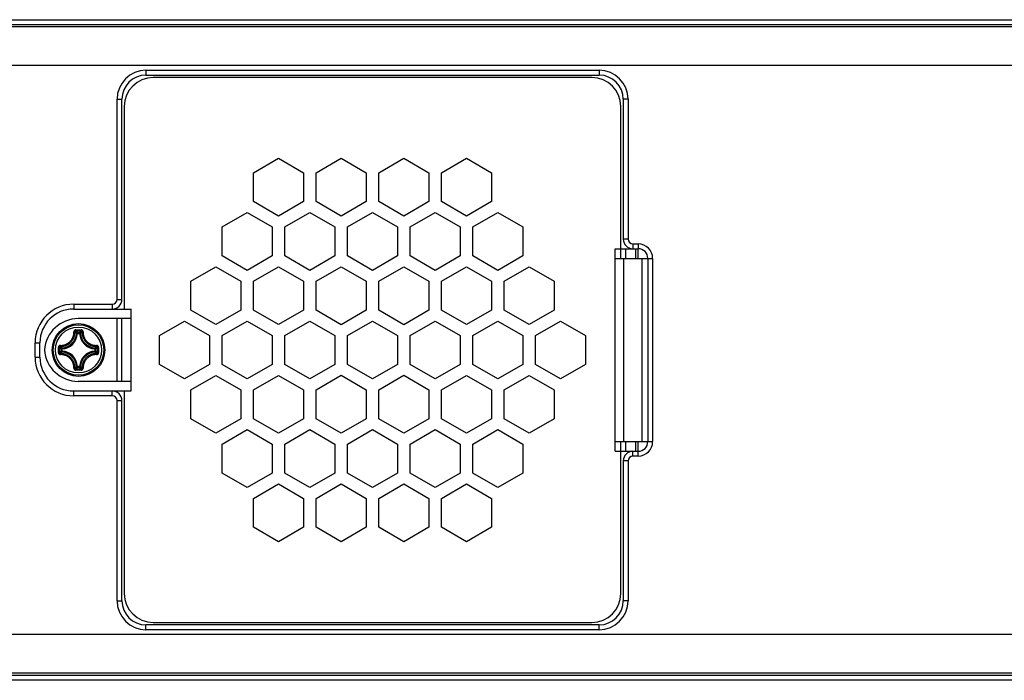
# Model space of a CAD drawing. Extents: x 0 to 420, y 0 to 297.
# Tile 13 of 124: x 117 to 137, y 75 to 89. Entities that reach past the tile are written whole.
import ezdxf

# ---------------------------------------------------------------- set-up
doc = ezdxf.new("R2010")
doc.units = 0
doc.header["$LTSCALE"] = 23.1
doc.layers.get('0').update_dxf_attribs({"linetype": 'CONTINUOUS'})
doc.layers.add('02___PRT_ALL_AXES', color=7, linetype='CONTINUOUS')

msp = doc.modelspace()

# ---------------------------------------------------------------- linework, layer by layer
at = {"color": 7, "linetype": 'CONTINUOUS'}
for p, q in [((91.916892, 88.474375), (156.062635, 88.474375)), ((91.916895, 88.574375), (156.06263, 88.574375)), ((156.062635, 88.424375), (91.916892, 88.424375)), ((154.552683, 87.624375), (113.889763, 87.624375)), ((119.289763, 87.524375), (119.289763, 87.424375)), ((119.289763, 87.524375), (128.689763, 87.524375)), ((119.289763, 87.424375), (128.689763, 87.424375)), ((128.689763, 87.524375), (128.689763, 87.424375)), ((128.539763, 87.374375), (119.439763, 87.374375)), ((118.689763, 82.774375), (118.689763, 86.924375)), ((118.689763, 86.924375), (118.789763, 86.924375)), ((118.789763, 82.774375), (118.789763, 86.924375)), ((129.189763, 86.924375), (129.189763, 84.024375)), ((129.289763, 86.924375), (129.189763, 86.924375)), ((129.289763, 86.924375), (129.289763, 84.024375)), ((118.839763, 86.774375), (118.839763, 82.574375)), ((129.139763, 83.624375), (129.139763, 86.774375)), ((121.520532, 85.401208), (122.040147, 85.701208)), ((122.040147, 85.701208), (122.559763, 85.401208)), ((122.820532, 85.401208), (123.340147, 85.701208)), ((123.340147, 85.701208), (123.859763, 85.401208)), ((124.119763, 85.401208), (124.639378, 85.701208)), ((124.639378, 85.701208), (125.158993, 85.401208)), ((125.419763, 85.401208), (125.939378, 85.701208)), ((125.939378, 85.701208), (126.458993, 85.401208)), ((121.520532, 84.801208), (121.520532, 85.401208)), ((122.559763, 85.401208), (122.559763, 84.801208)), ((122.820532, 84.801208), (122.820532, 85.401208)), ((123.859763, 85.401208), (123.859763, 84.801208)), ((124.119763, 84.801208), (124.119763, 85.401208)), ((125.158993, 85.401208), (125.158993, 84.801208)), ((125.419763, 84.801208), (125.419763, 85.401208)), ((126.458993, 85.401208), (126.458993, 84.801208)), ((122.040147, 84.501208), (121.520532, 84.801208)), ((122.559763, 84.801208), (122.040147, 84.501208)), ((123.340147, 84.501208), (122.820532, 84.801208)), ((123.859763, 84.801208), (123.340147, 84.501208)), ((124.639378, 84.501208), (124.119763, 84.801208)), ((125.158993, 84.801208), (124.639378, 84.501208)), ((125.939378, 84.501208), (125.419763, 84.801208)), ((126.458993, 84.801208), (125.939378, 84.501208)), ((120.870532, 84.275375), (121.390147, 84.575375)), ((121.390147, 84.575375), (121.909763, 84.275375)), ((122.170147, 84.276041), (122.689763, 84.576041)), ((122.689763, 84.576041), (123.209378, 84.276041)), ((123.470147, 84.276041), (123.989763, 84.576041)), ((123.989763, 84.576041), (124.509378, 84.276041)), ((124.770147, 84.276041), (125.289763, 84.576041)), ((125.289763, 84.576041), (125.809378, 84.276041)), ((126.069763, 84.275375), (126.589378, 84.575375)), ((126.589378, 84.575375), (127.108993, 84.275375)), ((120.870532, 83.675375), (120.870532, 84.275375)), ((121.909763, 84.275375), (121.909763, 83.675375)), ((122.170147, 83.676041), (122.170147, 84.276041)), ((123.209378, 84.276041), (123.209378, 83.676041)), ((123.470147, 83.676041), (123.470147, 84.276041)), ((124.509378, 84.276041), (124.509378, 83.676041)), ((124.770147, 83.676041), (124.770147, 84.276041)), ((125.809378, 84.276041), (125.809378, 83.676041)), ((126.069763, 83.675375), (126.069763, 84.275375)), ((127.108993, 84.275375), (127.108993, 83.675375)), ((129.289763, 84.024375), (129.189763, 84.024375)), ((129.024293, 83.824375), (129.499763, 83.824375)), ((129.024293, 79.624375), (129.024293, 83.824375)), ((129.239763, 83.824375), (129.239763, 83.624375)), ((129.389763, 83.924375), (129.499763, 83.924375)), ((129.389763, 83.924375), (129.389763, 83.824375)), ((129.449763, 83.624375), (129.449763, 83.824375)), ((129.499763, 83.924375), (129.499763, 83.824375)), ((121.390147, 83.375375), (120.870532, 83.675375)), ((121.909763, 83.675375), (121.390147, 83.375375)), ((122.689763, 83.376041), (122.170147, 83.676041)), ((123.209378, 83.676041), (122.689763, 83.376041)), ((123.989763, 83.376041), (123.470147, 83.676041)), ((124.509378, 83.676041), (123.989763, 83.376041)), ((125.289763, 83.376041), (124.770147, 83.676041)), ((125.809378, 83.676041), (125.289763, 83.376041)), ((126.589378, 83.375375), (126.069763, 83.675375)), ((127.108993, 83.675375), (126.589378, 83.375375)), ((129.024293, 83.624375), (129.799763, 83.624375)), ((129.197498, 83.624375), (129.197498, 79.824375)), ((129.582028, 79.824375), (129.582028, 83.624375)), ((129.699763, 83.624375), (129.699763, 79.824375)), ((129.799763, 83.624375), (129.799763, 79.824375)), ((120.220917, 83.150208), (120.740532, 83.450208)), ((120.740532, 83.450208), (121.260147, 83.150208)), ((121.520147, 83.150208), (122.039763, 83.450208)), ((122.039763, 83.450208), (122.559378, 83.150208)), ((122.820532, 83.149542), (123.340147, 83.449542)), ((123.340147, 83.449542), (123.859763, 83.149542)), ((124.119763, 83.149542), (124.639378, 83.449542)), ((124.639378, 83.449542), (125.158993, 83.149542)), ((125.420147, 83.150208), (125.939763, 83.450208)), ((125.939763, 83.450208), (126.459378, 83.150208)), ((126.719378, 83.150208), (127.238993, 83.450208)), ((127.238993, 83.450208), (127.758608, 83.150208)), ((120.220917, 82.550208), (120.220917, 83.150208)), ((121.260147, 83.150208), (121.260147, 82.550208)), ((121.520147, 82.550208), (121.520147, 83.150208)), ((122.559378, 83.150208), (122.559378, 82.550208)), ((122.820532, 82.549542), (122.820532, 83.149542)), ((123.859763, 83.149542), (123.859763, 82.549542)), ((124.119763, 82.549542), (124.119763, 83.149542)), ((125.158993, 83.149542), (125.158993, 82.549542)), ((125.420147, 82.550208), (125.420147, 83.150208)), ((126.459378, 83.150208), (126.459378, 82.550208)), ((126.719378, 82.550208), (126.719378, 83.150208)), ((127.758608, 83.150208), (127.758608, 82.550208)), ((118.689763, 82.774375), (118.789763, 82.774375)), ((117.789763, 82.674375), (117.789763, 82.574375)), ((117.789763, 82.674375), (118.589763, 82.674375)), ((117.789763, 82.574375), (118.979804, 82.574375)), ((118.589763, 82.674375), (118.589763, 82.574375)), ((118.979804, 80.874375), (118.979804, 82.574375)), ((120.740532, 82.250208), (120.220917, 82.550208)), ((121.260147, 82.550208), (120.740532, 82.250208)), ((122.039763, 82.250208), (121.520147, 82.550208)), ((122.559378, 82.550208), (122.039763, 82.250208)), ((123.340147, 82.249542), (122.820532, 82.549542)), ((123.859763, 82.549542), (123.340147, 82.249542)), ((124.639378, 82.249542), (124.119763, 82.549542)), ((125.158993, 82.549542), (124.639378, 82.249542)), ((125.939763, 82.250208), (125.420147, 82.550208)), ((126.459378, 82.550208), (125.939763, 82.250208)), ((127.238993, 82.250208), (126.719378, 82.550208)), ((127.758608, 82.550208), (127.238993, 82.250208)), ((118.979804, 82.374375), (117.882489, 82.374375)), ((118.791866, 81.074375), (118.791866, 82.374375)), ((119.570917, 82.024375), (120.090532, 82.324375)), ((120.090532, 82.324375), (120.610147, 82.024375)), ((120.870147, 82.024375), (121.389763, 82.324375)), ((121.389763, 82.324375), (121.909378, 82.024375)), ((122.170917, 82.024375), (122.690532, 82.324375)), ((122.690532, 82.324375), (123.210147, 82.024375)), ((123.470147, 82.024375), (123.989763, 82.324375)), ((123.989763, 82.324375), (124.509378, 82.024375)), ((124.769378, 82.024375), (125.288993, 82.324375)), ((125.288993, 82.324375), (125.808608, 82.024375)), ((126.070147, 82.024375), (126.589763, 82.324375)), ((126.589763, 82.324375), (127.109378, 82.024375)), ((127.369378, 82.024375), (127.888993, 82.324375)), ((127.888993, 82.324375), (128.408608, 82.024375)), ((117.834867, 82.1419), (117.834882, 82.135332)), ((117.834871, 82.1419), (117.889763, 82.141969)), ((117.834882, 82.135332), (117.834944, 82.129078)), ((117.835347, 82.118357), (117.889763, 82.118425)), ((117.889763, 82.141969), (117.944653, 82.1419)), ((117.889763, 82.118425), (117.944179, 82.118357)), ((117.944658, 82.1419), (117.944627, 82.135332)), ((117.867291, 82.066367), (117.847429, 82.067427)), ((117.867291, 82.066367), (117.867291, 82.086258)), ((117.867291, 82.086258), (117.912234, 82.086258)), ((117.867303, 82.066367), (117.912223, 82.066367)), ((117.912235, 82.066367), (117.912235, 82.086258)), ((117.912235, 82.066367), (117.932097, 82.067427)), ((119.570917, 81.424375), (119.570917, 82.024375)), ((120.610147, 82.024375), (120.610147, 81.424375)), ((120.870147, 81.424375), (120.870147, 82.024375)), ((121.909378, 82.024375), (121.909378, 81.424375)), ((122.170917, 81.424375), (122.170917, 82.024375)), ((123.210147, 82.024375), (123.210147, 81.424375)), ((123.470147, 81.424375), (123.470147, 82.024375)), ((124.509378, 82.024375), (124.509378, 81.424375)), ((124.769378, 81.424375), (124.769378, 82.024375)), ((125.808608, 82.024375), (125.808608, 81.424375)), ((126.070147, 81.424375), (126.070147, 82.024375)), ((127.109378, 82.024375), (127.109378, 81.424375)), ((127.369378, 81.424375), (127.369378, 82.024375)), ((128.408608, 82.024375), (128.408608, 81.424375)), ((116.989763, 81.574375), (116.989763, 81.874375)), ((116.989763, 81.874375), (117.089763, 81.874375)), ((117.089763, 81.574375), (117.089763, 81.874375)), ((117.472238, 81.779271), (117.478806, 81.779255)), ((117.495713, 81.724374), (117.495781, 81.778791)), ((117.495781, 81.669959), (117.495713, 81.724374)), ((117.52788, 81.701904), (117.52788, 81.746847)), ((117.547771, 81.746847), (117.52788, 81.746847)), ((117.547771, 81.701903), (117.52788, 81.701903)), ((117.547771, 81.746847), (117.546711, 81.766709)), ((117.547771, 81.701903), (117.546711, 81.682041)), ((117.547771, 81.701915), (117.547771, 81.746836)), ((118.231755, 81.746847), (118.232814, 81.766709)), ((118.231755, 81.746847), (118.251645, 81.746847)), ((118.231755, 81.746836), (118.231755, 81.701914)), ((118.231755, 81.701903), (118.232814, 81.682041)), ((118.231755, 81.701903), (118.251645, 81.701903)), ((118.251645, 81.746847), (118.251645, 81.701903)), ((118.283744, 81.778791), (118.283812, 81.724376)), ((118.283812, 81.724376), (118.283744, 81.669959)), ((118.300719, 81.779257), (118.294466, 81.779194)), ((118.307287, 81.779271), (118.300719, 81.779257)), ((118.307288, 81.779271), (118.307344, 81.751704)), ((116.989763, 81.574375), (117.089763, 81.574375)), ((117.472237, 81.66948), (117.472181, 81.697035)), ((117.472238, 81.66948), (117.478806, 81.669494)), ((117.478806, 81.669494), (117.48506, 81.669557)), ((118.307287, 81.66948), (118.300719, 81.669496)), ((117.834867, 81.306851), (117.83489, 81.313419)), ((117.889763, 81.306782), (117.834872, 81.30685)), ((117.889763, 81.330326), (117.835347, 81.330394)), ((117.867291, 81.382383), (117.847429, 81.381324)), ((117.867291, 81.382383), (117.867291, 81.362493)), ((117.912234, 81.362493), (117.867291, 81.362493)), ((117.912223, 81.382383), (117.867302, 81.382383)), ((117.944179, 81.330394), (117.889763, 81.330326)), ((117.944654, 81.30685), (117.889763, 81.306782)), ((117.912235, 81.382383), (117.912235, 81.362493)), ((117.912235, 81.382383), (117.932097, 81.381324)), ((117.944643, 81.313419), (117.944581, 81.319672)), ((117.944658, 81.306851), (117.944643, 81.313419)), ((120.090532, 81.124375), (119.570917, 81.424375)), ((120.610147, 81.424375), (120.090532, 81.124375)), ((121.389763, 81.124375), (120.870147, 81.424375)), ((121.909378, 81.424375), (121.389763, 81.124375)), ((122.690532, 81.124375), (122.170917, 81.424375)), ((123.210147, 81.424375), (122.690532, 81.124375)), ((123.989763, 81.124375), (123.470147, 81.424375)), ((124.509378, 81.424375), (123.989763, 81.124375)), ((125.288993, 81.124375), (124.769378, 81.424375)), ((125.808608, 81.424375), (125.288993, 81.124375)), ((126.589763, 81.124375), (126.070147, 81.424375)), ((127.109378, 81.424375), (126.589763, 81.124375)), ((127.888993, 81.124375), (127.369378, 81.424375)), ((128.408608, 81.424375), (127.888993, 81.124375)), ((120.220917, 80.898542), (120.740532, 81.198542)), ((120.740532, 81.198542), (121.260147, 80.898542)), ((121.520147, 80.898542), (122.039763, 81.198542)), ((122.039763, 81.198542), (122.559378, 80.898542)), ((122.820532, 80.899209), (123.340147, 81.199209)), ((123.340147, 81.199209), (123.859763, 80.899209)), ((124.119763, 80.899209), (124.639378, 81.199209)), ((124.639378, 81.199209), (125.158993, 80.899209)), ((125.420147, 80.898542), (125.939763, 81.198542)), ((125.939763, 81.198542), (126.459378, 80.898542)), ((126.719378, 80.898542), (127.238993, 81.198542)), ((127.238993, 81.198542), (127.758608, 80.898542)), ((118.979804, 81.074375), (117.882489, 81.074375)), ((120.220917, 80.298542), (120.220917, 80.898542)), ((121.260147, 80.898542), (121.260147, 80.298542)), ((121.520147, 80.298542), (121.520147, 80.898542)), ((122.559378, 80.898542), (122.559378, 80.298542)), ((122.820532, 80.299209), (122.820532, 80.899209)), ((123.859763, 80.899209), (123.859763, 80.299209)), ((124.119763, 80.299209), (124.119763, 80.899209)), ((125.158993, 80.899209), (125.158993, 80.299209)), ((125.420147, 80.298542), (125.420147, 80.898542)), ((126.459378, 80.898542), (126.459378, 80.298542)), ((126.719378, 80.298542), (126.719378, 80.898542)), ((127.758608, 80.898542), (127.758608, 80.298542)), ((117.789763, 80.774375), (117.789763, 80.874375)), ((117.789763, 80.874375), (118.979804, 80.874375)), ((118.589763, 80.774375), (117.789763, 80.774375)), ((118.589763, 80.774375), (118.589763, 80.874375)), ((118.839763, 80.874375), (118.839763, 76.674375)), ((118.689763, 76.524375), (118.689763, 80.674375)), ((118.689763, 80.674375), (118.789763, 80.674375)), ((118.789763, 76.524375), (118.789763, 80.674375)), ((120.740532, 79.998542), (120.220917, 80.298542)), ((121.260147, 80.298542), (120.740532, 79.998542)), ((122.039763, 79.998542), (121.520147, 80.298542)), ((122.559378, 80.298542), (122.039763, 79.998542)), ((123.340147, 79.999209), (122.820532, 80.299209)), ((123.859763, 80.299209), (123.340147, 79.999209)), ((124.639378, 79.999209), (124.119763, 80.299209)), ((125.158993, 80.299209), (124.639378, 79.999209)), ((125.939763, 79.998542), (125.420147, 80.298542)), ((126.459378, 80.298542), (125.939763, 79.998542)), ((127.238993, 79.998542), (126.719378, 80.298542)), ((127.758608, 80.298542), (127.238993, 79.998542)), ((120.870532, 79.773376), (121.390147, 80.073376)), ((121.390147, 80.073376), (121.909763, 79.773376)), ((122.170147, 79.772709), (122.689763, 80.072709)), ((122.689763, 80.072709), (123.209378, 79.772709)), ((123.470147, 79.772709), (123.989763, 80.072709)), ((123.989763, 80.072709), (124.509378, 79.772709)), ((124.770147, 79.772709), (125.289763, 80.072709)), ((125.289763, 80.072709), (125.809378, 79.772709)), ((126.069763, 79.773376), (126.589378, 80.073376)), ((126.589378, 80.073376), (127.108993, 79.773376)), ((120.870532, 79.173376), (120.870532, 79.773376)), ((121.909763, 79.773376), (121.909763, 79.173376)), ((122.170147, 79.172709), (122.170147, 79.772709)), ((123.209378, 79.772709), (123.209378, 79.172709)), ((123.470147, 79.172709), (123.470147, 79.772709)), ((124.509378, 79.772709), (124.509378, 79.172709)), ((124.770147, 79.172709), (124.770147, 79.772709)), ((125.809378, 79.772709), (125.809378, 79.172709)), ((126.069763, 79.173376), (126.069763, 79.773376)), ((127.108993, 79.773376), (127.108993, 79.173376)), ((129.024293, 79.824375), (129.799763, 79.824375)), ((129.139763, 76.674375), (129.139763, 79.824375)), ((129.239763, 79.824375), (129.239763, 79.624375)), ((129.449763, 79.624375), (129.449763, 79.824375)), ((129.024293, 79.624375), (129.499763, 79.624375)), ((129.389763, 79.524375), (129.389763, 79.624375)), ((129.499763, 79.524375), (129.389763, 79.524375)), ((129.499763, 79.524375), (129.499763, 79.624375)), ((129.289763, 79.424375), (129.189763, 79.424375)), ((129.189763, 79.424375), (129.189763, 76.524375)), ((129.289763, 79.424375), (129.289763, 76.524375)), ((121.390147, 78.873376), (120.870532, 79.173376)), ((121.909763, 79.173376), (121.390147, 78.873376)), ((122.689763, 78.872709), (122.170147, 79.172709)), ((123.209378, 79.172709), (122.689763, 78.872709)), ((123.989763, 78.872709), (123.470147, 79.172709)), ((124.509378, 79.172709), (123.989763, 78.872709)), ((125.289763, 78.872709), (124.770147, 79.172709)), ((125.809378, 79.172709), (125.289763, 78.872709)), ((126.589378, 78.873376), (126.069763, 79.173376)), ((127.108993, 79.173376), (126.589378, 78.873376)), ((121.520532, 78.647543), (122.040147, 78.947543)), ((122.040147, 78.947543), (122.559763, 78.647543)), ((122.820532, 78.647543), (123.340147, 78.947543)), ((123.340147, 78.947543), (123.859763, 78.647543)), ((124.119763, 78.647543), (124.639378, 78.947543)), ((124.639378, 78.947543), (125.158993, 78.647543)), ((125.419763, 78.647543), (125.939378, 78.947543)), ((125.939378, 78.947543), (126.458993, 78.647543)), ((121.520532, 78.047543), (121.520532, 78.647543)), ((122.559763, 78.647543), (122.559763, 78.047543)), ((122.820532, 78.047543), (122.820532, 78.647543)), ((123.859763, 78.647543), (123.859763, 78.047543)), ((124.119763, 78.047543), (124.119763, 78.647543)), ((125.158993, 78.647543), (125.158993, 78.047543)), ((125.419763, 78.047543), (125.419763, 78.647543)), ((126.458993, 78.647543), (126.458993, 78.047543)), ((122.040147, 77.747543), (121.520532, 78.047543)), ((122.559763, 78.047543), (122.040147, 77.747543)), ((123.340147, 77.747543), (122.820532, 78.047543)), ((123.859763, 78.047543), (123.340147, 77.747543)), ((124.639378, 77.747543), (124.119763, 78.047543)), ((125.158993, 78.047543), (124.639378, 77.747543)), ((125.939378, 77.747543), (125.419763, 78.047543)), ((126.458993, 78.047543), (125.939378, 77.747543)), ((118.689763, 76.524375), (118.789763, 76.524375)), ((129.289763, 76.524375), (129.189763, 76.524375)), ((119.289763, 75.924375), (119.289763, 76.024375)), ((128.689763, 76.024375), (119.289763, 76.024375)), ((119.439763, 76.074375), (128.539763, 76.074375)), ((128.689763, 75.924375), (128.689763, 76.024375)), ((154.552683, 75.824375), (113.889763, 75.824375)), ((128.689763, 75.924375), (119.289763, 75.924375)), ((156.062633, 75.024375), (91.91689, 75.024375)), ((147.219763, 74.974375), (91.91689, 74.974375)), ((147.219763, 74.874375), (91.916895, 74.874375))]:
    msp.add_line(p, q, dxfattribs=at)
at = {"color": 3, "linetype": 'CONTINUOUS'}
for p, q in [((129.489763, 83.824375), (129.489763, 83.624375)), ((129.489763, 79.824375), (129.489763, 79.624375))]:
    msp.add_line(p, q, dxfattribs=at)
at = {"color": 7, "linetype": 'CONTINUOUS'}
for points in [[(117.834871, 82.1419), (117.830914, 82.141719), (117.826881, 82.141097), (117.822735, 82.140031), (117.818639, 82.138526), (117.814713, 82.136567), (117.811043, 82.134243), (117.807742, 82.131614), (117.804819, 82.128771), (117.802326, 82.125812), (117.800221, 82.12278), (117.798488, 82.119733), (117.797095, 82.116714), (117.796018, 82.113784), (117.795216, 82.110932), (117.794649, 82.108161), (117.794295, 82.105484), (117.794118, 82.102919), (117.794125, 82.100459)], [(117.835347, 82.118356), (117.83211, 82.118126), (117.828942, 82.117393), (117.825923, 82.116176), (117.823138, 82.114502), (117.820661, 82.112417), (117.818562, 82.109977), (117.816896, 82.107251), (117.815703, 82.104313), (117.815012, 82.101246), (117.81483, 82.098127)], [(117.834944, 82.129078), (117.834993, 82.126284), (117.835052, 82.123814), (117.835118, 82.121736), (117.835191, 82.120107), (117.835268, 82.11897), (117.835347, 82.118356)], [(117.867291, 82.086258), (117.861996, 82.091799), (117.856692, 82.097262), (117.85138, 82.102645), (117.846054, 82.107953), (117.840709, 82.113191), (117.835347, 82.118357)], [(117.912234, 82.086258), (117.917529, 82.091799), (117.922834, 82.097262), (117.928146, 82.102645), (117.933471, 82.107953), (117.938816, 82.113191), (117.944179, 82.118357)], [(117.944627, 82.135332), (117.944566, 82.129079), (117.944519, 82.126284), (117.944464, 82.123814), (117.9444, 82.121736), (117.94433, 82.120107), (117.944255, 82.11897), (117.944178, 82.118356)], [(117.964695, 82.098127), (117.964514, 82.101244), (117.963823, 82.10431), (117.962632, 82.107246), (117.960968, 82.109971), (117.95887, 82.112411), (117.956393, 82.114498), (117.953606, 82.116174), (117.950584, 82.117393), (117.947416, 82.118126), (117.944178, 82.118356)], [(117.985402, 82.100365), (117.985407, 82.102904), (117.985227, 82.105522), (117.984868, 82.108216), (117.984294, 82.110993), (117.98348, 82.113866), (117.982388, 82.116816), (117.980979, 82.119848), (117.979227, 82.122903), (117.977098, 82.125944), (117.97458, 82.128907), (117.971635, 82.131744), (117.968318, 82.134359), (117.964643, 82.136661), (117.960724, 82.138595), (117.95665, 82.140074), (117.952538, 82.141118), (117.948552, 82.141726), (117.944653, 82.1419)], [(117.513679, 81.820013), (117.523232, 81.819818), (117.53337, 81.820122), (117.544074, 81.820765), (117.55539, 81.821939), (117.567412, 81.823689), (117.579992, 81.82613), (117.593164, 81.829375), (117.606525, 81.833333), (117.619765, 81.838069), (117.632736, 81.843414), (117.645209, 81.849368), (117.657187, 81.855809), (117.668607, 81.862726), (117.679489, 81.870045), (117.689852, 81.877785), (117.699667, 81.88583), (117.708876, 81.894141), (117.717527, 81.90267), (117.725598, 81.911383), (117.733123, 81.920221), (117.740084, 81.929186), (117.746442, 81.938015), (117.751977, 81.946391), (117.756868, 81.954428), (117.761189, 81.962053), (117.765014, 81.969376), (117.76846, 81.976428), (117.771559, 81.983299), (117.774402, 81.990046), (117.777007, 81.996762), (117.77944, 82.003522), (117.781704, 82.01042), (117.783846, 82.017544), (117.785846, 82.024989), (117.787728, 82.032851), (117.789452, 82.041223), (117.791011, 82.050259), (117.792337, 82.059885), (117.793339, 82.070299), (117.794019, 82.080836), (117.794297, 82.090814), (117.794125, 82.100459)], [(117.516009, 81.799307), (117.526181, 81.799164), (117.536992, 81.7994), (117.548395, 81.800089), (117.56046, 81.801311), (117.573267, 81.803171), (117.586683, 81.805752), (117.600722, 81.809167), (117.61497, 81.813406), (117.629087, 81.81841), (117.642916, 81.824133), (117.656215, 81.830452), (117.668988, 81.837331), (117.681164, 81.84469), (117.692769, 81.852499), (117.703825, 81.860736), (117.714283, 81.869322), (117.72411, 81.878181), (117.733324, 81.887275), (117.741941, 81.896567), (117.749949, 81.905987), (117.757401, 81.915543), (117.764142, 81.92496), (117.770039, 81.933904), (117.775251, 81.94246), (117.779843, 81.9506), (117.783927, 81.9584), (117.787587, 81.965924), (117.790895, 81.973245), (117.793913, 81.980442), (117.796693, 81.9876), (117.799274, 81.994808), (117.801689, 82.002161), (117.803958, 82.009757), (117.80609, 82.017693), (117.808082, 82.026074), (117.809918, 82.034998), (117.811573, 82.044628), (117.812972, 82.054889), (117.814069, 82.065987), (117.81474, 82.077218), (117.814974, 82.087859), (117.81483, 82.098128)], [(117.794126, 82.100459), (117.797123, 82.100532), (117.800072, 82.10053), (117.802905, 82.100451), (117.80556, 82.100298), (117.807976, 82.100075), (117.8101, 82.099786), (117.811883, 82.099439), (117.813285, 82.09904), (117.814275, 82.0986), (117.81483, 82.098127)], [(117.847428, 82.067426), (117.842012, 82.072757), (117.836592, 82.078003), (117.831168, 82.083157), (117.825735, 82.088228), (117.820289, 82.093221), (117.81483, 82.098128)], [(117.867291, 82.086258), (117.86432, 82.086002), (117.861446, 82.08532), (117.858674, 82.084207), (117.856065, 82.082675), (117.853716, 82.080773), (117.851671, 82.078533), (117.849992, 82.076025), (117.848708, 82.073297), (117.847842, 82.070403), (117.847429, 82.067427)], [(117.932097, 82.067427), (117.931683, 82.070403), (117.930817, 82.073297), (117.929533, 82.076025), (117.927854, 82.078533), (117.925809, 82.080773), (117.92346, 82.082675), (117.920852, 82.084207), (117.918079, 82.08532), (117.915205, 82.086002), (117.912235, 82.086258)], [(117.932097, 82.067426), (117.937513, 82.072757), (117.942934, 82.078003), (117.948358, 82.083157), (117.95379, 82.088228), (117.959236, 82.093221), (117.964695, 82.098129)], [(117.985399, 82.100459), (117.982402, 82.100531), (117.979454, 82.100527), (117.97662, 82.100449), (117.973965, 82.100297), (117.971549, 82.100074), (117.969426, 82.099786), (117.967643, 82.099438), (117.96624, 82.09904), (117.96525, 82.098599), (117.964695, 82.098127)], [(117.964695, 82.098129), (117.964761, 82.077798), (117.966127, 82.058712), (117.96853, 82.04104), (117.971798, 82.024495), (117.97582, 82.008872), (117.980517, 81.994037), (117.985878, 81.979784), (117.991841, 81.966131), (117.998369, 81.953046), (118.005454, 81.940465), (118.013104, 81.928332), (118.021322, 81.916624), (118.030146, 81.90529), (118.039536, 81.89439), (118.049473, 81.883952), (118.059918, 81.874022), (118.070823, 81.864639), (118.082165, 81.855821), (118.093881, 81.847609), (118.106025, 81.839964), (118.118628, 81.832878), (118.131734, 81.826353), (118.145399, 81.820399), (118.159639, 81.815056), (118.174403, 81.810392), (118.189943, 81.806397), (118.206438, 81.803141), (118.224083, 81.800741), (118.243165, 81.799374), (118.263516, 81.799308)], [(117.985402, 82.100365), (117.985548, 82.08131), (117.986785, 82.06347), (117.989042, 82.046897), (117.992138, 82.031369), (117.995911, 82.016711), (118.000342, 82.002799), (118.005384, 81.989429), (118.010982, 81.976628), (118.017114, 81.964349), (118.023764, 81.952557), (118.03095, 81.941171), (118.038656, 81.930198), (118.046949, 81.919568), (118.055745, 81.909345), (118.065076, 81.899563), (118.074864, 81.890238), (118.085093, 81.881449), (118.09573, 81.873162), (118.10671, 81.865462), (118.118106, 81.85828), (118.12992, 81.851631), (118.142217, 81.845501), (118.155029, 81.839911), (118.168388, 81.834885), (118.182232, 81.83048), (118.196814, 81.826738), (118.212295, 81.823652), (118.228842, 81.821399), (118.246682, 81.820165), (118.265761, 81.820014)], [(117.472181, 81.697035), (117.472181, 81.751703), (117.472237, 81.779271)], [(117.513679, 81.820013), (117.5112, 81.820019), (117.508617, 81.819839), (117.505929, 81.819481), (117.503146, 81.818907), (117.500272, 81.818093), (117.497322, 81.817001), (117.49429, 81.815591), (117.491234, 81.813838), (117.488193, 81.81171), (117.485231, 81.809192), (117.482394, 81.806247), (117.479779, 81.802931), (117.477477, 81.799256), (117.475543, 81.795338), (117.474064, 81.791263), (117.47302, 81.787152), (117.472412, 81.783168), (117.472237, 81.779271)], [(117.478806, 81.779255), (117.48506, 81.779191), (117.487854, 81.779143), (117.490324, 81.779084), (117.492402, 81.779018), (117.494031, 81.778946), (117.495168, 81.778869), (117.495781, 81.778791)], [(117.516011, 81.799307), (117.512894, 81.799126), (117.509827, 81.798436), (117.506892, 81.797244), (117.504167, 81.79558), (117.501726, 81.793481), (117.499639, 81.791005), (117.497964, 81.788218), (117.496745, 81.785196), (117.496012, 81.782028), (117.495781, 81.778791)], [(117.52788, 81.746847), (117.522339, 81.752142), (117.516876, 81.757446), (117.511493, 81.762758), (117.506185, 81.768084), (117.500947, 81.773429), (117.495781, 81.778791)], [(117.52788, 81.701904), (117.522339, 81.696609), (117.516876, 81.691304), (117.511493, 81.685992), (117.506185, 81.680667), (117.500947, 81.675322), (117.495781, 81.669959)], [(117.513679, 81.820012), (117.513606, 81.817015), (117.513609, 81.814066), (117.513688, 81.811233), (117.513841, 81.808578), (117.514064, 81.806162), (117.514352, 81.804038), (117.5147, 81.802255), (117.515098, 81.800853), (117.515538, 81.799863), (117.516011, 81.799307)], [(117.546712, 81.766709), (117.541381, 81.772126), (117.536135, 81.777546), (117.53098, 81.78297), (117.52591, 81.788402), (117.520917, 81.793849), (117.516009, 81.799307)], [(117.546711, 81.766709), (117.543741, 81.766294), (117.540862, 81.765438), (117.538139, 81.76416), (117.535635, 81.76249), (117.533407, 81.760465), (117.531503, 81.758132), (117.529969, 81.755542), (117.528838, 81.752756), (117.528137, 81.749835), (117.52788, 81.746847)], [(117.52788, 81.701903), (117.528137, 81.698915), (117.528838, 81.695995), (117.529969, 81.693208), (117.531503, 81.690619), (117.533407, 81.688285), (117.535635, 81.68626), (117.538139, 81.68459), (117.540862, 81.683313), (117.543741, 81.682456), (117.546711, 81.682041)], [(118.232813, 81.766709), (118.238144, 81.772126), (118.24339, 81.777546), (118.248545, 81.78297), (118.253615, 81.788402), (118.258608, 81.793849), (118.263516, 81.799308)], [(118.251645, 81.746847), (118.251389, 81.749818), (118.250708, 81.752692), (118.249594, 81.755464), (118.248063, 81.758073), (118.24616, 81.760422), (118.24392, 81.762467), (118.241413, 81.764146), (118.238684, 81.76543), (118.235791, 81.766296), (118.232814, 81.766709)], [(118.232814, 81.682041), (118.235785, 81.682456), (118.238664, 81.683313), (118.241386, 81.68459), (118.24389, 81.68626), (118.246119, 81.688285), (118.248022, 81.690619), (118.249556, 81.693208), (118.250687, 81.695995), (118.251389, 81.698915), (118.251645, 81.701903)], [(118.251645, 81.746847), (118.257186, 81.752142), (118.262649, 81.757446), (118.268032, 81.762758), (118.27334, 81.768084), (118.278578, 81.773429), (118.283744, 81.778791)], [(118.251645, 81.701903), (118.257186, 81.696609), (118.262649, 81.691304), (118.268032, 81.685992), (118.27334, 81.680667), (118.278578, 81.675322), (118.283744, 81.669959)], [(118.265846, 81.820012), (118.265913, 81.817015), (118.265906, 81.814066), (118.265827, 81.811233), (118.265676, 81.808578), (118.265454, 81.806162), (118.265167, 81.804038), (118.264822, 81.802255), (118.264425, 81.800853), (118.263986, 81.799863), (118.263515, 81.799308)], [(118.283744, 81.778791), (118.283513, 81.782028), (118.282781, 81.785195), (118.281563, 81.788214), (118.27989, 81.791), (118.277804, 81.793477), (118.275364, 81.795576), (118.272638, 81.797242), (118.269701, 81.798435), (118.266633, 81.799126), (118.263515, 81.799307)], [(118.307288, 81.779271), (118.307106, 81.783226), (118.306485, 81.787257), (118.305418, 81.791403), (118.303913, 81.795499), (118.301954, 81.799425), (118.299629, 81.803096), (118.297, 81.806397), (118.294158, 81.80932), (118.291198, 81.811813), (118.288166, 81.813918), (118.28512, 81.815651), (118.282101, 81.817043), (118.279171, 81.81812), (118.27632, 81.818921), (118.273554, 81.819489), (118.270873, 81.819843), (118.268275, 81.82002), (118.265761, 81.820014)], [(118.294466, 81.779194), (118.291671, 81.779145), (118.289201, 81.779086), (118.287123, 81.77902), (118.285494, 81.778947), (118.284357, 81.77887), (118.283744, 81.778791)], [(118.307344, 81.751704), (118.307344, 81.697036), (118.307289, 81.66948)], [(117.472237, 81.66948), (117.472419, 81.665525), (117.473041, 81.661494), (117.474107, 81.657348), (117.475612, 81.653252), (117.477571, 81.649326), (117.479895, 81.645655), (117.482524, 81.642355), (117.485366, 81.639432), (117.488326, 81.636938), (117.491358, 81.634834), (117.494405, 81.6331), (117.497424, 81.631707), (117.500354, 81.630631), (117.503206, 81.629829), (117.505977, 81.629262), (117.508654, 81.628908), (117.511219, 81.628732), (117.513679, 81.62874)], [(117.48506, 81.669557), (117.487854, 81.669606), (117.490324, 81.669664), (117.492402, 81.669731), (117.494031, 81.669804), (117.495168, 81.669881), (117.495781, 81.66996)], [(117.495781, 81.66996), (117.496012, 81.666723), (117.496745, 81.663555), (117.497962, 81.660536), (117.499636, 81.65775), (117.501721, 81.655274), (117.504161, 81.653174), (117.506887, 81.651508), (117.509824, 81.650316), (117.512892, 81.649624), (117.516011, 81.649443)], [(117.513679, 81.628739), (117.513605, 81.631736), (117.513608, 81.634684), (117.513687, 81.637518), (117.51384, 81.640172), (117.514063, 81.642589), (117.514351, 81.644712), (117.514699, 81.646495), (117.515097, 81.647898), (117.515538, 81.648888), (117.516011, 81.649443)], [(117.794122, 81.348292), (117.794315, 81.357631), (117.794034, 81.367537), (117.793426, 81.378), (117.792315, 81.389046), (117.790656, 81.400757), (117.788358, 81.41297), (117.785342, 81.425649), (117.781641, 81.438531), (117.777186, 81.45143), (117.772122, 81.464152), (117.76643, 81.476483), (117.760256, 81.488373), (117.753631, 81.499695), (117.746593, 81.510514), (117.739151, 81.520852), (117.731296, 81.53075), (117.722981, 81.540275), (117.714255, 81.549399), (117.705109, 81.558099), (117.695563, 81.566385), (117.685645, 81.574211), (117.675292, 81.581622), (117.664471, 81.588621), (117.653148, 81.595206), (117.641254, 81.601346), (117.628907, 81.607005), (117.616143, 81.612047), (117.603192, 81.616482), (117.590237, 81.620157), (117.577529, 81.623145), (117.565422, 81.625392), (117.553869, 81.626995), (117.542983, 81.628071), (117.532678, 81.628656), (117.522904, 81.628927), (117.513679, 81.62874)], [(117.546712, 81.682041), (117.541381, 81.676625), (117.536135, 81.671204), (117.530981, 81.66578), (117.52591, 81.660348), (117.520917, 81.654902), (117.516009, 81.649443)], [(117.814831, 81.350622), (117.814975, 81.360565), (117.814756, 81.37113), (117.814106, 81.382276), (117.81295, 81.39405), (117.811191, 81.406526), (117.808759, 81.419547), (117.805576, 81.433058), (117.801625, 81.446794), (117.796918, 81.460546), (117.791497, 81.474114), (117.78546, 81.487267), (117.778858, 81.49995), (117.771803, 81.512024), (117.764296, 81.523567), (117.756363, 81.534588), (117.747986, 81.545149), (117.739125, 81.555311), (117.729811, 81.565039), (117.720058, 81.57432), (117.709877, 81.583146), (117.699298, 81.591486), (117.688264, 81.59938), (117.676723, 81.60684), (117.664654, 81.613846), (117.651974, 81.620404), (117.638813, 81.626404), (117.625208, 81.631798), (117.611405, 81.63648), (117.597595, 81.640409), (117.584054, 81.643556), (117.571144, 81.645928), (117.558837, 81.647633), (117.547232, 81.648752), (117.536255, 81.649379), (117.525831, 81.649588), (117.516009, 81.649443)], [(118.263516, 81.649443), (118.253345, 81.649587), (118.242533, 81.64935), (118.23113, 81.648661), (118.219065, 81.647439), (118.206258, 81.64558), (118.192842, 81.642998), (118.178803, 81.639584), (118.164555, 81.635345), (118.150438, 81.630341), (118.136609, 81.624618), (118.12331, 81.618299), (118.110537, 81.611419), (118.098361, 81.60406), (118.086756, 81.596251), (118.075701, 81.588015), (118.065242, 81.579428), (118.055416, 81.570569), (118.046202, 81.561476), (118.037584, 81.552184), (118.029577, 81.542764), (118.022125, 81.533207), (118.015383, 81.523791), (118.009486, 81.514847), (118.004274, 81.50629), (117.999682, 81.498151), (117.995598, 81.490351), (117.991938, 81.482827), (117.98863, 81.475506), (117.985612, 81.468309), (117.982833, 81.461151), (117.980251, 81.453942), (117.977836, 81.44659), (117.975567, 81.438994), (117.973435, 81.431057), (117.971443, 81.422677), (117.969608, 81.413752), (117.967952, 81.404122), (117.966553, 81.393861), (117.965457, 81.382764), (117.964785, 81.371533), (117.964551, 81.360892), (117.964695, 81.350622)], [(118.265846, 81.628737), (118.256293, 81.628932), (118.246156, 81.628628), (118.235451, 81.627986), (118.224135, 81.626811), (118.212113, 81.625061), (118.199533, 81.62262), (118.186362, 81.619375), (118.173, 81.615417), (118.15976, 81.610681), (118.14679, 81.605336), (118.134317, 81.599383), (118.122338, 81.592942), (118.110919, 81.586024), (118.100036, 81.578705), (118.089674, 81.570966), (118.079858, 81.56292), (118.07065, 81.554609), (118.061998, 81.54608), (118.053927, 81.537367), (118.046402, 81.528529), (118.039441, 81.519564), (118.033084, 81.510735), (118.027548, 81.50236), (118.022657, 81.494323), (118.018337, 81.486698), (118.014511, 81.479374), (118.011065, 81.472323), (118.007966, 81.465452), (118.005123, 81.458705), (118.002519, 81.451988), (118.000085, 81.445229), (117.997821, 81.438331), (117.99568, 81.431207), (117.99368, 81.423761), (117.991797, 81.4159), (117.990074, 81.407528), (117.988515, 81.398492), (117.987189, 81.388866), (117.986187, 81.378452), (117.985507, 81.367915), (117.985229, 81.357937), (117.985401, 81.348292)], [(118.232813, 81.682041), (118.238144, 81.676625), (118.24339, 81.671204), (118.248545, 81.665781), (118.253615, 81.660348), (118.258608, 81.654902), (118.263516, 81.649443)], [(118.263515, 81.649443), (118.266631, 81.649624), (118.269698, 81.650315), (118.272634, 81.651506), (118.275359, 81.653171), (118.277799, 81.655269), (118.279886, 81.657746), (118.281561, 81.660533), (118.28278, 81.663554), (118.283513, 81.666723), (118.283744, 81.66996)], [(118.265846, 81.628739), (118.265919, 81.631736), (118.265916, 81.634684), (118.265837, 81.637518), (118.265684, 81.640173), (118.265461, 81.642589), (118.265173, 81.644712), (118.264826, 81.646495), (118.264428, 81.647898), (118.263987, 81.648888), (118.263515, 81.649443)], [(118.265846, 81.628737), (118.268326, 81.628732), (118.270908, 81.628911), (118.273596, 81.629269), (118.27638, 81.629844), (118.279253, 81.630658), (118.282204, 81.63175), (118.285236, 81.633159), (118.288291, 81.634912), (118.291332, 81.637041), (118.294295, 81.639559), (118.297131, 81.642503), (118.299746, 81.645819), (118.302048, 81.649494), (118.303982, 81.653412), (118.305461, 81.657487), (118.306506, 81.661598), (118.307114, 81.665583), (118.307289, 81.66948)], [(118.300719, 81.669496), (118.294466, 81.669559), (118.291671, 81.669608), (118.289201, 81.669666), (118.287123, 81.669732), (118.285494, 81.669804), (118.284357, 81.669881), (118.283744, 81.66996)], [(117.794122, 81.348292), (117.794118, 81.345812), (117.794299, 81.34323), (117.794657, 81.340542), (117.795231, 81.337758), (117.796045, 81.334885), (117.797137, 81.331934), (117.798547, 81.328902), (117.800299, 81.325847), (117.802428, 81.322806), (117.804946, 81.319843), (117.807891, 81.317007), (117.811207, 81.314391), (117.814881, 81.31209), (117.8188, 81.310156), (117.822874, 81.308677), (117.826986, 81.307632), (117.830972, 81.307025), (117.834872, 81.30685)], [(117.794126, 81.348291), (117.797123, 81.348219), (117.800072, 81.348222), (117.802905, 81.348301), (117.80556, 81.348454), (117.807976, 81.348677), (117.8101, 81.348965), (117.811883, 81.349312), (117.813285, 81.34971), (117.814275, 81.350151), (117.81483, 81.350623)], [(117.81483, 81.350623), (117.815012, 81.347507), (117.815702, 81.34444), (117.816894, 81.341504), (117.818558, 81.338779), (117.820656, 81.336338), (117.823133, 81.334252), (117.82592, 81.332577), (117.828942, 81.331358), (117.83211, 81.330625), (117.835347, 81.330394)], [(117.847428, 81.381325), (117.842012, 81.375994), (117.836592, 81.370748), (117.831168, 81.365593), (117.825736, 81.360523), (117.820289, 81.35553), (117.814831, 81.350622)], [(117.83489, 81.313419), (117.834953, 81.319672), (117.835, 81.322467), (117.835057, 81.324937), (117.835122, 81.327014), (117.835194, 81.328644), (117.835269, 81.329781), (117.835347, 81.330394)], [(117.867291, 81.362493), (117.861996, 81.356952), (117.856692, 81.351489), (117.85138, 81.346106), (117.846054, 81.340798), (117.840709, 81.33556), (117.835347, 81.330394)], [(117.847429, 81.381324), (117.847844, 81.378353), (117.8487, 81.375474), (117.849978, 81.372752), (117.851648, 81.370248), (117.853673, 81.368019), (117.856006, 81.366116), (117.858595, 81.364582), (117.861382, 81.363451), (117.864302, 81.362749), (117.867291, 81.362493)], [(117.912234, 81.362493), (117.917529, 81.356952), (117.922833, 81.351489), (117.928145, 81.346106), (117.933471, 81.340798), (117.938816, 81.33556), (117.944179, 81.330394)], [(117.912235, 81.362493), (117.915205, 81.362749), (117.918079, 81.36343), (117.920852, 81.364544), (117.92346, 81.366075), (117.925809, 81.367978), (117.927854, 81.370218), (117.929533, 81.372725), (117.930817, 81.375454), (117.931683, 81.378347), (117.932097, 81.381324)], [(117.932097, 81.381325), (117.937513, 81.375994), (117.942933, 81.370748), (117.948357, 81.365593), (117.95379, 81.360523), (117.959236, 81.35553), (117.964695, 81.350622)], [(117.944178, 81.330394), (117.947415, 81.330625), (117.950583, 81.331357), (117.953602, 81.332575), (117.956388, 81.334248), (117.958864, 81.336334), (117.960964, 81.338774), (117.96263, 81.3415), (117.963822, 81.344437), (117.964514, 81.347505), (117.964695, 81.350623)], [(117.944581, 81.319672), (117.944532, 81.322467), (117.944473, 81.324937), (117.944407, 81.327014), (117.944334, 81.328644), (117.944257, 81.329781), (117.944178, 81.330394)], [(117.944654, 81.30685), (117.948612, 81.307032), (117.952644, 81.307653), (117.95679, 81.30872), (117.960886, 81.310225), (117.964812, 81.312184), (117.968482, 81.314508), (117.971783, 81.317137), (117.974706, 81.319979), (117.977199, 81.322938), (117.979304, 81.325971), (117.981038, 81.329017), (117.982431, 81.332037), (117.983507, 81.334966), (117.984309, 81.337818), (117.984876, 81.34059), (117.98523, 81.343266), (117.985407, 81.345832), (117.985401, 81.348292)], [(117.985399, 81.348291), (117.982402, 81.348218), (117.979454, 81.348221), (117.97662, 81.3483), (117.973965, 81.348452), (117.971549, 81.348675), (117.969426, 81.348964), (117.967643, 81.349312), (117.96624, 81.34971), (117.96525, 81.350151), (117.964695, 81.350623)]]:
    msp.add_lwpolyline(points, dxfattribs=at)
for radius in [0.546348, 0.546195, 0.52408, 0.476823]:
    msp.add_circle((117.889763, 81.724375), radius, dxfattribs=at)
for centre, radius, start, end in [((119.289763, 86.924375), 0.6, 90, 180), ((119.289763, 86.924375), 0.5, 90, 180), ((128.689763, 86.924375), 0.6, 0, 90), ((128.689763, 86.924375), 0.5, 0, 90), ((119.439763, 86.774375), 0.6, 90, 180), ((128.539763, 86.774375), 0.6, 0, 90), ((129.389763, 84.024375), 0.2, 180, 270), ((129.389763, 84.024375), 0.1, 180, 270), ((129.499763, 83.624375), 0.3, 0, 90), ((129.499763, 83.624375), 0.2, 0, 90), ((118.589763, 82.774375), 0.2, 270, 0), ((118.589763, 82.774375), 0.1, 270, 0), ((117.789763, 81.874375), 0.8, 90, 180), ((117.789763, 81.874375), 0.7, 90, 180), ((117.882489, 81.674375), 0.7, 90, 175.903956), ((117.529763, 82.084375), 0.318118, 273.054223, 356.945776), ((117.529763, 82.084375), 0.338008, 273.053898, 356.946113), ((118.249763, 82.084375), 0.338008, 183.053891, 266.946107), ((118.249763, 82.084375), 0.318118, 183.054223, 266.945776), ((117.882489, 81.774375), 0.7, 184.096044, 270), ((117.529763, 81.364375), 0.338008, 3.053897, 86.946112), ((118.249763, 81.364375), 0.338008, 93.053897, 176.946112), ((117.789763, 81.574375), 0.8, 180, 270), ((117.789763, 81.574375), 0.7, 180, 270), ((117.529763, 81.364375), 0.318118, 3.054188, 86.945776), ((118.249763, 81.364375), 0.318118, 93.054188, 176.945809), ((118.589763, 80.674375), 0.2, 0, 90), ((118.589763, 80.674375), 0.1, 0, 90), ((129.499763, 79.824375), 0.3, 270, 0), ((129.499763, 79.824375), 0.2, 270, 0), ((129.389763, 79.424375), 0.2, 90, 180), ((129.389763, 79.424375), 0.1, 90, 180), ((119.439763, 76.674375), 0.6, 180, 270), ((128.539763, 76.674375), 0.6, 270, 0), ((119.289763, 76.524375), 0.6, 180, 270), ((119.289763, 76.524375), 0.5, 180, 270), ((128.689763, 76.524375), 0.6, 270, 0), ((128.689763, 76.524375), 0.5, 270, 0)]:
    msp.add_arc(centre, radius, start, end, dxfattribs=at)
at = {"layer": '02___PRT_ALL_AXES', "color": 7, "linetype": 'CONTINUOUS'}
msp.add_line((118.682448, 82.374375), (118.682448, 81.074375), dxfattribs=at)

doc.saveas('drawing.dxf')
